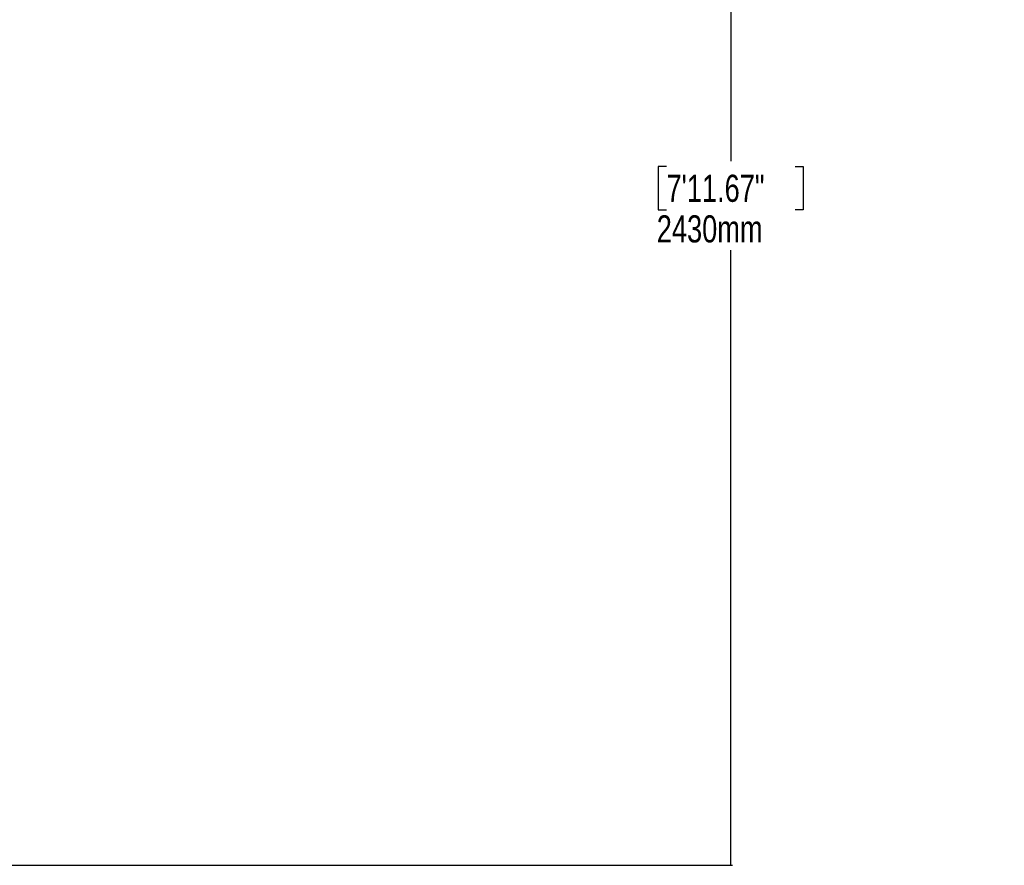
# Model space of a CAD drawing. Header units: millimetres. Extents: x 20 to 22981, y 40 to 19992.
# Tile 48 of 158: x 8446 to 12075, y 1752 to 4868. Entities that reach past the tile are written whole.
import ezdxf

# ---------------------------------------------------------------- set-up
doc = ezdxf.new("R2010")
doc.units = ezdxf.units.MM
doc.header["$LTSCALE"] = 2
doc.layers.add('COMPONENT_GEOMETRY', color=7, linetype='Continuous')
doc.styles.add('SLDTEXTSTYLE0', font='TXT', dxfattribs={"width": 0.75})
doc.dimstyles.new('SLDDIMSTYLE0', dxfattribs={"dimtxt": 100, "dimasz": 6.604, "dimexe": 0, "dimexo": 0.0625, "dimgap": 25, "dimtad": 0, "dimtih": 1, "dimtoh": 1, "dimdec": 0, "dimrnd": 1e-09, "dimzin": 12, "dimdsep": 46, "dimtxsty": 'SLDTEXTSTYLE0', "dimsah": 1, "dimcen": 0.09, "dimadec": 0, "dimazin": 3, "dimtfac": 1, "dimtdec": 0, "dimtofl": 0, "dimtmove": 0, "dimatfit": 3, "dimfxl": 1, "dimfrac": 2, "dimtolj": 1, "dimtzin": 12, "dimarcsym": 0})

# ---------------------------------------------------------------- blocks, each defined once
blk = doc.blocks.new('_D_5')
at = {"layer": 'COMPONENT_GEOMETRY', "color": 7}
for p, q in [((11066.9, 6612.5), (11066.9, 4346.7)), ((10829.9, 4326.4), (10799.4, 4326.4)), ((10799.4, 4326.4), (10799.4, 4167.6)), ((11303.9, 4326.4), (11334.4, 4326.4)), ((11334.4, 4326.4), (11334.4, 4167.6)), ((10799.4, 4167.6), (10829.9, 4167.6)), ((11334.4, 4167.6), (11303.9, 4167.6)), ((11066.9, 1752.2), (11066.9, 4018)), ((7627.4, 1752.2), (11073.3, 1752.2))]:
    blk.add_line(p, q, dxfattribs=at)
for points in [[(11066.9, 6612.5), (11065.9, 6605.9), (11067.9, 6605.9)], [(11066.9, 1752.2), (11067.9, 1758.8), (11065.9, 1758.8)]]:
    blk.add_solid(points, dxfattribs=at)
at = {"layer": 'COMPONENT_GEOMETRY', "color": 7, "char_height": 100, "attachment_point": 1, "style": 'SLDTEXTSTYLE0'}
for s, insert in [('7\'11.67"', (10829.9, 4296.5)), ('2430mm', (10794.1, 4146.9))]:
    blk.add_mtext(s, dxfattribs=dict(at, insert=insert))

msp = doc.modelspace()

# ---------------------------------------------------------------- dimensions: what is measured, and where the dimension line sits
at = {"layer": 'COMPONENT_GEOMETRY', "color": 7}
dim = msp.add_linear_dim(base=(11066.92, 6612.47), p1=(7624.87, 1752.2), p2=(12075.31, 6612.47), angle=90, dimstyle='SLDDIMSTYLE0', dxfattribs=at)
dim.commit()
dim.dimension.update_dxf_attribs({"geometry": '_D_5', "text_midpoint": (11066.92, 4182.33), "dimtype": 160})

doc.saveas('drawing.dxf')
